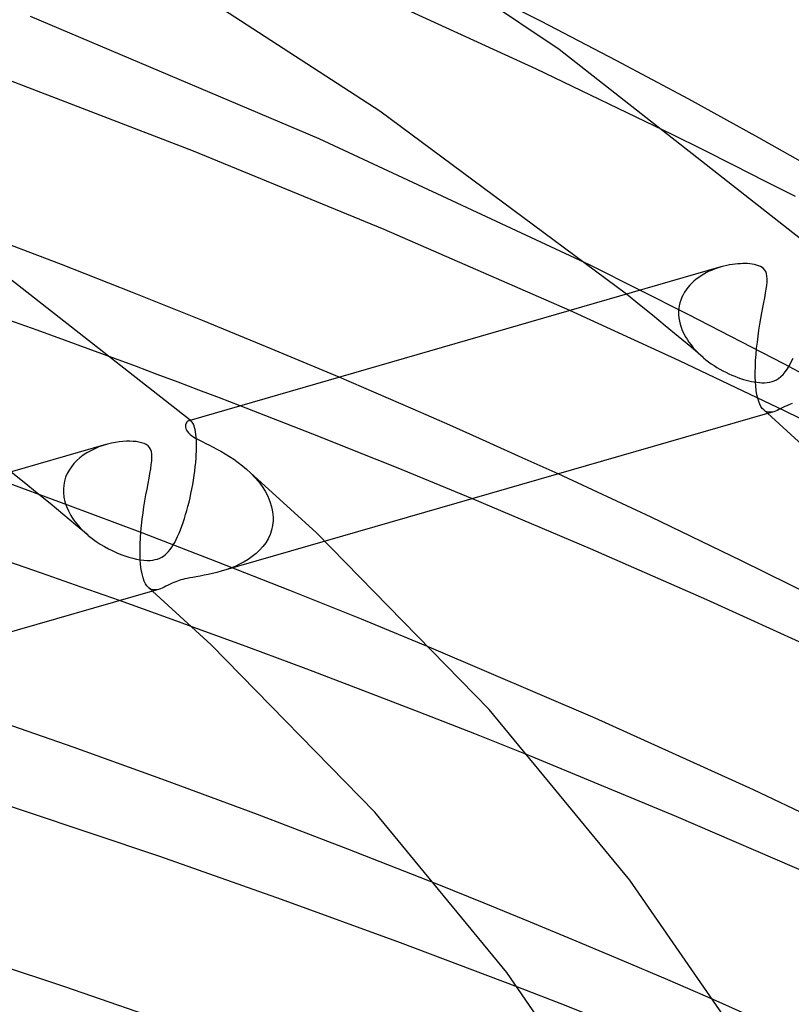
# Model space of a CAD drawing. Header units: millimetres. Extents: x -305 to 305, y -173 to 291.
# Tile 92 of 95: x 124 to 144, y 221 to 247. Entities that reach past the tile are written whole.
import ezdxf

# ---------------------------------------------------------------- set-up
doc = ezdxf.new("R2010")
doc.units = ezdxf.units.MM
doc.layers.add('HIDDEN', color=7, linetype='Continuous')
doc.layers.add('THICK', color=7, linetype='Continuous')

msp = doc.modelspace()

# ---------------------------------------------------------------- linework, layer by layer
at = {"layer": 'HIDDEN'}
for p, q in [((137.753, 245.75), (134.072, 247.435)), ((141.283, 244.052), (137.753, 245.75)), ((141.701, 239.368), (139.146, 240.645)), ((142.18, 240.453), (142.109, 240.415)), ((142.252, 240.488), (142.18, 240.453)), ((142.326, 240.521), (142.252, 240.488)), ((142.402, 240.551), (142.326, 240.521)), ((142.479, 240.578), (142.402, 240.551)), ((142.557, 240.602), (142.479, 240.578)), ((141.795, 240.182), (141.741, 240.126)), ((141.852, 240.234), (141.795, 240.182)), ((141.912, 240.283), (141.852, 240.234)), ((141.975, 240.33), (141.912, 240.283)), ((142.041, 240.374), (141.975, 240.33)), ((142.109, 240.415), (142.041, 240.374)), ((141.604, 239.945), (141.567, 239.879)), ((141.645, 240.008), (141.604, 239.945)), ((141.691, 240.069), (141.645, 240.008)), ((141.741, 240.126), (141.691, 240.069)), ((124.742, 238.956), (122.687, 239.689)), ((140.435, 239.618), (140.096, 239.891)), ((141.485, 239.667), (141.468, 239.593)), ((141.507, 239.74), (141.485, 239.667)), ((141.534, 239.811), (141.507, 239.74)), ((141.567, 239.879), (141.534, 239.811)), ((141.474, 238.158), (138.621, 239.465)), ((140.771, 239.344), (140.435, 239.618)), ((141.452, 239.427), (141.451, 239.413)), ((141.451, 239.413), (141.452, 239.398)), ((141.457, 239.517), (141.452, 239.441)), ((141.452, 239.441), (141.452, 239.427)), ((141.452, 239.398), (141.452, 239.384)), ((141.468, 239.593), (141.457, 239.517)), ((141.105, 239.07), (140.771, 239.344)), ((141.452, 239.384), (141.452, 239.37)), ((141.452, 239.37), (141.453, 239.356)), ((141.453, 239.356), (141.46, 239.274)), ((141.46, 239.274), (141.474, 239.192)), ((141.474, 239.192), (141.493, 239.111)), ((144.197, 238.076), (141.701, 239.368)), ((126.786, 238.209), (124.742, 238.956)), ((141.437, 238.795), (141.105, 239.07)), ((141.493, 239.111), (141.518, 239.03)), ((141.518, 239.03), (141.549, 238.951)), ((141.549, 238.951), (141.585, 238.872)), ((141.767, 238.519), (141.437, 238.795)), ((141.585, 238.872), (141.626, 238.794)), ((141.626, 238.794), (141.672, 238.718)), ((141.672, 238.718), (141.722, 238.643)), ((141.722, 238.643), (141.776, 238.571)), ((142.095, 238.243), (141.767, 238.519)), ((141.776, 238.571), (141.834, 238.5)), ((141.834, 238.5), (141.895, 238.432)), ((141.895, 238.432), (141.96, 238.366)), ((141.96, 238.366), (142.027, 238.302)), ((144.226, 236.849), (141.474, 238.158)), ((142.027, 238.302), (142.098, 238.24)), ((142.098, 238.24), (142.164, 238.186)), ((142.164, 238.186), (142.233, 238.133)), ((142.233, 238.133), (142.304, 238.082)), ((144.338, 238.037), (144.388, 238.129)), ((144.388, 238.129), (144.436, 238.231)), ((142.304, 238.082), (142.376, 238.034)), ((142.376, 238.034), (142.45, 237.987)), ((142.45, 237.987), (142.526, 237.943)), ((142.526, 237.943), (142.602, 237.9)), ((142.602, 237.9), (142.68, 237.86)), ((142.68, 237.86), (142.758, 237.823)), ((144.175, 237.806), (144.232, 237.874)), ((146.602, 236.786), (144.197, 238.076)), ((144.232, 237.874), (144.287, 237.951)), ((144.287, 237.951), (144.338, 238.037)), ((133.574, 237.316), (132.609, 237.73)), ((142.758, 237.823), (142.837, 237.787)), ((142.837, 237.787), (142.915, 237.755)), ((142.915, 237.755), (142.992, 237.725)), ((142.992, 237.725), (143.067, 237.699)), ((143.067, 237.699), (143.142, 237.675)), ((143.142, 237.675), (143.215, 237.654)), ((143.215, 237.654), (143.285, 237.636)), ((143.285, 237.636), (143.354, 237.621)), ((143.354, 237.621), (143.42, 237.609)), ((143.42, 237.609), (143.487, 237.599)), ((143.487, 237.599), (143.555, 237.592)), ((143.761, 237.593), (143.826, 237.604)), ((143.826, 237.604), (143.887, 237.619)), ((143.887, 237.619), (143.945, 237.64)), ((143.945, 237.64), (144.001, 237.666)), ((144.001, 237.666), (144.058, 237.701)), ((144.058, 237.701), (144.116, 237.747)), ((144.116, 237.747), (144.175, 237.806)), ((143.555, 237.592), (143.624, 237.588)), ((143.624, 237.588), (143.692, 237.588)), ((143.692, 237.588), (143.761, 237.593)), ((134.536, 236.9), (133.574, 237.316)), ((131.061, 236.585), (130.029, 236.985)), ((135.491, 236.481), (134.536, 236.9)), ((143.708, 236.85), (143.669, 236.879)), ((143.749, 236.831), (143.708, 236.85)), ((143.792, 236.821), (143.749, 236.831)), ((143.929, 236.834), (143.771, 236.789)), ((143.929, 236.834), (143.882, 236.823)), ((143.973, 236.849), (143.929, 236.834)), ((144.019, 236.868), (143.973, 236.849)), ((144.066, 236.889), (144.019, 236.868)), ((144.115, 236.913), (144.066, 236.889)), ((144.165, 236.939), (144.115, 236.913)), ((144.218, 236.965), (144.165, 236.939)), ((144.27, 236.989), (144.218, 236.965)), ((146.938, 235.51), (144.226, 236.849)), ((144.319, 237.011), (144.27, 236.989)), ((144.365, 237.029), (144.319, 237.011)), ((144.408, 237.045), (144.365, 237.029)), ((128.699, 236.601), (128.686, 236.597)), ((128.711, 236.602), (128.699, 236.601)), ((128.724, 236.601), (128.711, 236.602)), ((128.737, 236.597), (128.724, 236.601)), ((128.735, 236.605), (128.729, 236.61)), ((128.74, 236.6), (128.735, 236.605)), ((128.75, 236.59), (128.737, 236.597)), ((128.746, 236.595), (128.74, 236.6)), ((128.751, 236.591), (128.746, 236.595)), ((128.762, 236.581), (128.75, 236.59)), ((128.757, 236.586), (128.751, 236.591)), ((128.763, 236.581), (128.757, 236.586)), ((128.781, 236.562), (128.762, 236.581)), ((132.085, 236.184), (131.061, 236.585)), ((143.836, 236.819), (143.792, 236.821)), ((143.882, 236.823), (143.836, 236.819)), ((128.798, 236.537), (128.781, 236.562)), ((128.815, 236.506), (128.798, 236.537)), ((128.831, 236.468), (128.815, 236.506)), ((128.845, 236.423), (128.831, 236.468)), ((128.858, 236.371), (128.845, 236.423)), ((128.869, 236.312), (128.858, 236.371)), ((136.44, 236.06), (135.491, 236.481)), ((128.879, 236.246), (128.869, 236.312)), ((128.886, 236.172), (128.879, 236.246)), ((128.892, 236.092), (128.886, 236.172)), ((128.895, 236.006), (128.892, 236.092)), ((133.099, 235.782), (132.085, 236.184)), ((137.381, 235.637), (136.44, 236.06)), ((126.14, 235.819), (126.039, 235.761)), ((126.247, 235.871), (126.14, 235.819)), ((126.356, 235.917), (126.247, 235.871)), ((126.467, 235.956), (126.356, 235.917)), ((126.577, 235.988), (126.467, 235.956)), ((128.893, 235.801), (128.894, 235.815)), ((128.894, 235.815), (128.895, 235.914)), ((128.895, 235.914), (128.895, 236.006)), ((125.775, 235.559), (125.702, 235.482)), ((125.856, 235.632), (125.775, 235.559)), ((125.944, 235.699), (125.856, 235.632)), ((126.039, 235.761), (125.944, 235.699)), ((128.875, 235.514), (128.884, 235.623)), ((128.884, 235.623), (128.89, 235.729)), ((128.89, 235.729), (128.891, 235.744)), ((128.891, 235.758), (128.892, 235.773)), ((128.891, 235.744), (128.891, 235.758)), ((128.892, 235.773), (128.893, 235.787)), ((128.893, 235.787), (128.893, 235.801)), ((134.104, 235.378), (133.099, 235.782)), ((138.313, 235.213), (137.381, 235.637)), ((125.578, 235.314), (125.529, 235.223)), ((125.636, 235.401), (125.578, 235.314)), ((125.702, 235.482), (125.636, 235.401)), ((128.85, 235.287), (128.864, 235.402)), ((128.864, 235.402), (128.875, 235.514)), ((130.198, 235.338), (130.31, 235.233)), ((135.097, 234.974), (134.104, 235.378)), ((125.548, 234.402), (123.58, 235.123)), ((124.406, 234.99), (124.065, 235.263)), ((125.488, 235.127), (125.458, 235.027)), ((125.529, 235.223), (125.488, 235.127)), ((128.797, 234.937), (128.817, 235.053)), ((128.817, 235.053), (128.834, 235.17)), ((128.834, 235.17), (128.85, 235.287)), ((130.31, 235.233), (130.416, 235.123)), ((130.416, 235.123), (130.515, 235.008)), ((124.745, 234.717), (124.406, 234.99)), ((125.438, 234.922), (125.429, 234.815)), ((125.429, 234.815), (125.429, 234.801)), ((125.429, 234.801), (125.429, 234.787)), ((125.429, 234.787), (125.429, 234.773)), ((125.458, 235.027), (125.438, 234.922)), ((128.752, 234.705), (128.775, 234.821)), ((128.775, 234.821), (128.797, 234.937)), ((130.515, 235.008), (130.604, 234.887)), ((130.604, 234.887), (130.684, 234.761)), ((136.08, 234.569), (135.097, 234.974)), ((125.081, 234.443), (124.745, 234.717)), ((125.429, 234.773), (125.429, 234.759)), ((125.429, 234.759), (125.429, 234.745)), ((125.429, 234.745), (125.43, 234.73)), ((125.43, 234.73), (125.443, 234.61)), ((125.443, 234.61), (125.469, 234.489)), ((128.701, 234.479), (128.727, 234.592)), ((128.727, 234.592), (128.752, 234.705)), ((130.684, 234.761), (130.753, 234.632)), ((130.753, 234.632), (130.809, 234.498)), ((125.414, 234.168), (125.081, 234.443)), ((125.469, 234.489), (125.508, 234.369)), ((125.508, 234.369), (125.56, 234.251)), ((127.499, 233.67), (125.548, 234.402)), ((128.644, 234.261), (128.673, 234.369)), ((128.673, 234.369), (128.701, 234.479)), ((130.809, 234.498), (130.852, 234.361)), ((130.852, 234.361), (130.879, 234.223)), ((125.746, 233.892), (125.414, 234.168)), ((125.56, 234.251), (125.623, 234.135)), ((125.623, 234.135), (125.696, 234.022)), ((125.696, 234.022), (125.779, 233.914)), ((128.548, 233.95), (128.581, 234.051)), ((128.581, 234.051), (128.613, 234.154)), ((128.613, 234.154), (128.644, 234.261)), ((130.879, 234.223), (130.891, 234.086)), ((130.891, 234.012), (130.89, 233.997)), ((130.891, 234.086), (130.891, 234.071)), ((130.891, 234.071), (130.891, 234.056)), ((130.891, 234.056), (130.891, 234.041)), ((130.891, 234.041), (130.891, 234.027)), ((130.891, 234.027), (130.891, 234.012)), ((126.074, 233.616), (125.746, 233.892)), ((125.779, 233.914), (125.87, 233.809)), ((125.87, 233.809), (125.969, 233.71)), ((128.442, 233.669), (128.478, 233.758)), ((128.478, 233.758), (128.514, 233.852)), ((128.514, 233.852), (128.548, 233.95)), ((130.851, 233.754), (130.812, 233.638)), ((130.877, 233.874), (130.851, 233.754)), ((130.89, 233.997), (130.877, 233.874)), ((125.969, 233.71), (126.075, 233.615)), ((126.075, 233.615), (126.177, 233.534)), ((126.177, 233.534), (126.281, 233.458)), ((129.428, 232.929), (127.499, 233.67)), ((128.328, 233.433), (128.367, 233.506)), ((128.367, 233.506), (128.405, 233.585)), ((128.405, 233.585), (128.442, 233.669)), ((130.76, 233.528), (130.698, 233.422)), ((130.812, 233.638), (130.76, 233.528)), ((126.281, 233.458), (126.388, 233.387)), ((126.388, 233.387), (126.497, 233.321)), ((126.497, 233.321), (126.606, 233.262)), ((126.606, 233.262), (126.714, 233.208)), ((128.168, 233.196), (128.209, 233.247)), ((128.209, 233.247), (128.25, 233.303)), ((128.25, 233.303), (128.289, 233.365)), ((128.289, 233.365), (128.328, 233.433)), ((132.245, 233.461), (129.539, 232.68)), ((130.624, 233.323), (130.541, 233.23)), ((130.698, 233.422), (130.624, 233.323)), ((124.86, 232.629), (123.775, 233.001)), ((126.714, 233.208), (126.822, 233.159)), ((126.822, 233.159), (126.928, 233.116)), ((126.928, 233.116), (127.032, 233.078)), ((127.032, 233.078), (127.133, 233.046)), ((127.133, 233.046), (127.234, 233.018)), ((127.234, 233.018), (127.332, 232.996)), ((127.332, 232.996), (127.427, 232.979)), ((127.823, 232.983), (127.883, 232.999)), ((127.883, 232.999), (127.938, 233.021)), ((127.938, 233.021), (127.989, 233.047)), ((127.989, 233.047), (128.036, 233.077)), ((128.036, 233.077), (128.082, 233.111)), ((128.082, 233.111), (128.125, 233.151)), ((128.125, 233.151), (128.168, 233.196)), ((130.244, 232.989), (130.133, 232.922)), ((130.35, 233.063), (130.244, 232.989)), ((130.45, 233.143), (130.35, 233.063)), ((130.541, 233.23), (130.45, 233.143)), ((127.427, 232.979), (127.52, 232.968)), ((127.52, 232.968), (127.607, 232.963)), ((127.607, 232.963), (127.686, 232.964)), ((127.686, 232.964), (127.758, 232.971)), ((127.758, 232.971), (127.823, 232.983)), ((131.328, 232.182), (129.428, 232.929)), ((129.78, 232.76), (129.66, 232.717)), ((129.9, 232.808), (129.78, 232.76)), ((130.017, 232.861), (129.9, 232.808)), ((130.133, 232.922), (130.017, 232.861)), ((125.895, 232.269), (124.86, 232.629)), ((128.593, 232.48), (128.54, 232.467)), ((128.652, 232.493), (128.593, 232.48)), ((128.72, 232.507), (128.652, 232.493)), ((128.799, 232.522), (128.72, 232.507)), ((128.889, 232.538), (128.799, 232.522)), ((128.988, 232.556), (128.889, 232.538)), ((129.092, 232.576), (128.988, 232.556)), ((129.2, 232.597), (129.092, 232.576)), ((129.311, 232.622), (129.2, 232.597)), ((129.424, 232.649), (129.311, 232.622)), ((129.539, 232.68), (129.424, 232.649)), ((129.66, 232.717), (129.539, 232.68)), ((126.894, 231.917), (125.895, 232.269)), ((127.687, 232.225), (127.648, 232.253)), ((127.728, 232.206), (127.687, 232.225)), ((127.954, 232.225), (127.907, 232.209)), ((128.001, 232.244), (127.954, 232.225)), ((128.051, 232.267), (128.001, 232.244)), ((128.101, 232.292), (128.051, 232.267)), ((128.154, 232.319), (128.101, 232.292)), ((128.207, 232.345), (128.154, 232.319)), ((128.259, 232.369), (128.207, 232.345)), ((128.308, 232.39), (128.259, 232.369)), ((128.354, 232.408), (128.308, 232.39)), ((128.397, 232.424), (128.354, 232.408)), ((128.443, 232.439), (128.397, 232.424)), ((128.49, 232.453), (128.443, 232.439)), ((128.54, 232.467), (128.49, 232.453)), ((127.77, 232.196), (127.728, 232.206)), ((127.907, 232.209), (127.749, 232.163)), ((127.815, 232.193), (127.77, 232.196)), ((127.86, 232.198), (127.815, 232.193)), ((127.907, 232.209), (127.86, 232.198)), ((133.191, 231.431), (131.328, 232.182)), ((130.259, 230.697), (128.76, 231.246)), ((135.02, 230.677), (133.191, 231.431)), ((131.749, 230.141), (130.259, 230.697)), ((133.228, 229.58), (131.749, 230.141)), ((134.694, 229.014), (133.228, 229.58)), ((136.143, 228.445), (134.694, 229.014)), ((137.574, 227.873), (136.143, 228.445)), ((136.384, 224.04), (135.16, 224.532)), ((137.592, 223.548), (136.384, 224.04)), ((138.788, 223.053), (137.592, 223.548)), ((139.981, 222.552), (138.788, 223.053)), ((141.17, 222.045), (139.981, 222.552)), ((142.353, 221.534), (141.17, 222.045)), ((138.366, 221.427), (137.261, 221.855)), ((139.462, 220.998), (138.366, 221.427))]:
    msp.add_line(p, q, dxfattribs=at)
at = {"layer": 'THICK'}
for p, q in [((138.343, 246.261), (130.86, 251.289)), ((133.671, 244.656), (127.508, 248.655)), ((137.879, 246.992), (135.887, 247.997)), ((132.089, 243.939), (124.573, 247.118)), ((139.83, 245.978), (137.879, 246.992)), ((144.751, 241.235), (138.343, 246.261)), ((141.723, 244.967), (139.83, 245.978)), ((128.815, 243.612), (123.629, 245.604)), ((143.546, 243.963), (141.723, 244.967)), ((140.096, 239.891), (133.671, 244.656)), ((142.092, 243.65), (141.283, 244.052)), ((139.146, 240.645), (132.089, 243.939)), ((145.341, 242.946), (143.546, 243.963)), ((133.78, 241.578), (128.815, 243.612)), ((142.898, 243.246), (142.092, 243.65)), ((143.699, 242.839), (142.898, 243.246)), ((144.495, 242.432), (143.699, 242.839)), ((138.621, 239.465), (133.78, 241.578)), ((125.379, 240.662), (123.497, 241.381)), ((128.729, 236.61), (123.054, 241.053)), ((142.925, 240.676), (142.854, 240.666)), ((142.994, 240.683), (142.925, 240.676)), ((143.061, 240.687), (142.994, 240.683)), ((143.125, 240.69), (143.061, 240.687)), ((143.188, 240.69), (143.125, 240.69)), ((143.249, 240.688), (143.188, 240.69)), ((143.311, 240.683), (143.249, 240.688)), ((143.371, 240.676), (143.311, 240.683)), ((143.429, 240.666), (143.371, 240.676)), ((127.233, 239.936), (125.379, 240.662)), ((142.556, 240.601), (128.693, 236.599)), ((142.633, 240.622), (142.557, 240.602)), ((142.707, 240.639), (142.633, 240.622)), ((142.781, 240.654), (142.707, 240.639)), ((142.854, 240.666), (142.781, 240.654)), ((143.484, 240.652), (143.429, 240.666)), ((143.536, 240.635), (143.484, 240.652)), ((143.585, 240.613), (143.536, 240.635)), ((143.628, 240.587), (143.585, 240.613)), ((143.665, 240.557), (143.628, 240.587)), ((143.695, 240.522), (143.665, 240.557)), ((143.72, 240.48), (143.695, 240.522)), ((143.739, 240.428), (143.72, 240.48)), ((143.752, 240.365), (143.739, 240.428)), ((143.746, 240.119), (143.755, 240.209)), ((143.757, 240.291), (143.752, 240.365)), ((143.755, 240.209), (143.757, 240.291)), ((129.054, 239.206), (127.233, 239.936)), ((143.695, 239.8), (143.716, 239.916)), ((143.716, 239.916), (143.733, 240.022)), ((143.733, 240.022), (143.746, 240.119)), ((143.647, 239.543), (143.672, 239.676)), ((143.672, 239.676), (143.695, 239.8)), ((143.595, 239.259), (143.621, 239.404)), ((143.621, 239.404), (143.647, 239.543)), ((130.837, 238.474), (129.054, 239.206)), ((143.57, 239.111), (143.595, 239.259)), ((143.523, 238.803), (143.546, 238.958)), ((143.546, 238.958), (143.57, 239.111)), ((143.485, 238.485), (143.503, 238.645)), ((143.503, 238.645), (143.523, 238.803)), ((132.609, 237.73), (130.837, 238.474)), ((143.47, 238.326), (143.485, 238.485)), ((127.33, 238.007), (126.786, 238.209)), ((143.451, 238.009), (143.458, 238.166)), ((143.458, 238.166), (143.47, 238.326)), ((127.873, 237.804), (127.33, 238.007)), ((143.448, 237.857), (143.451, 238.009)), ((143.449, 237.711), (143.448, 237.857)), ((128.415, 237.6), (127.873, 237.804)), ((128.955, 237.396), (128.415, 237.6)), ((143.45, 237.696), (143.449, 237.711)), ((143.45, 237.681), (143.45, 237.696)), ((143.451, 237.667), (143.45, 237.681)), ((143.451, 237.652), (143.451, 237.667)), ((143.452, 237.638), (143.451, 237.652)), ((143.453, 237.624), (143.452, 237.638)), ((143.462, 237.498), (143.453, 237.624)), ((129.493, 237.191), (128.955, 237.396)), ((143.475, 237.382), (143.462, 237.498)), ((143.492, 237.276), (143.475, 237.382)), ((130.029, 236.985), (129.493, 237.191)), ((143.513, 237.182), (143.492, 237.276)), ((143.538, 237.099), (143.513, 237.182)), ((143.567, 237.027), (143.538, 237.099)), ((143.598, 236.967), (143.567, 237.027)), ((143.632, 236.918), (143.598, 236.967)), ((143.669, 236.879), (143.632, 236.918)), ((145.61, 235.109), (143.669, 236.879)), ((128.654, 236.575), (128.64, 236.558)), ((128.669, 236.588), (128.654, 236.575)), ((128.686, 236.597), (128.669, 236.588)), ((143.771, 236.789), (132.245, 233.461)), ((128.611, 236.491), (128.607, 236.463)), ((128.607, 236.463), (128.607, 236.432)), ((128.607, 236.432), (128.614, 236.398)), ((128.618, 236.516), (128.611, 236.491)), ((128.614, 236.398), (128.627, 236.362)), ((128.628, 236.538), (128.618, 236.516)), ((128.627, 236.362), (128.65, 236.323)), ((128.64, 236.558), (128.628, 236.538)), ((128.65, 236.323), (128.685, 236.281)), ((127.071, 236.064), (126.979, 236.058)), ((127.159, 236.065), (127.071, 236.064)), ((127.243, 236.062), (127.159, 236.065)), ((127.322, 236.055), (127.243, 236.062)), ((128.685, 236.281), (128.734, 236.238)), ((128.734, 236.238), (128.798, 236.192)), ((128.798, 236.192), (128.873, 236.147)), ((128.873, 236.147), (128.956, 236.102)), ((128.956, 236.102), (129.044, 236.057)), ((126.534, 235.976), (112.671, 231.974)), ((126.681, 236.013), (126.577, 235.988)), ((126.784, 236.033), (126.681, 236.013)), ((126.883, 236.048), (126.784, 236.033)), ((126.979, 236.058), (126.883, 236.048)), ((127.395, 236.043), (127.322, 236.055)), ((127.465, 236.027), (127.395, 236.043)), ((127.529, 236.004), (127.465, 236.027)), ((127.586, 235.976), (127.529, 236.004)), ((127.633, 235.941), (127.586, 235.976)), ((127.67, 235.902), (127.633, 235.941)), ((127.699, 235.855), (127.67, 235.902)), ((127.72, 235.797), (127.699, 235.855)), ((129.044, 236.057), (129.137, 236.01)), ((129.137, 236.01), (129.231, 235.963)), ((129.231, 235.963), (129.327, 235.914)), ((129.327, 235.914), (129.428, 235.861)), ((129.428, 235.861), (129.533, 235.803)), ((129.533, 235.803), (129.642, 235.739)), ((127.719, 235.453), (127.731, 235.552)), ((127.732, 235.725), (127.72, 235.797)), ((127.731, 235.552), (127.735, 235.643)), ((127.735, 235.643), (127.732, 235.725)), ((129.642, 235.739), (129.753, 235.67)), ((129.753, 235.67), (129.866, 235.595)), ((129.866, 235.595), (129.98, 235.514)), ((127.683, 235.227), (127.703, 235.345)), ((127.703, 235.345), (127.719, 235.453)), ((129.98, 235.514), (130.091, 235.428)), ((130.091, 235.428), (130.198, 235.338)), ((132.019, 233.677), (130.2, 235.336)), ((127.634, 234.964), (127.659, 235.1)), ((127.659, 235.1), (127.683, 235.227)), ((140.739, 234.084), (138.313, 235.213)), ((127.58, 234.67), (127.607, 234.819)), ((127.607, 234.819), (127.634, 234.964)), ((127.553, 234.516), (127.58, 234.67)), ((139.156, 233.268), (136.08, 234.569)), ((127.504, 234.199), (127.528, 234.359)), ((127.528, 234.359), (127.553, 234.516)), ((127.464, 233.873), (127.482, 234.036)), ((127.482, 234.036), (127.504, 234.199)), ((143.094, 232.951), (140.739, 234.084)), ((127.448, 233.709), (127.464, 233.873)), ((127.428, 233.387), (127.436, 233.546)), ((127.436, 233.546), (127.448, 233.709)), ((136.521, 229.081), (132.019, 233.677)), ((127.425, 233.233), (127.428, 233.387)), ((142.188, 231.937), (139.156, 233.268)), ((127.427, 233.085), (127.425, 233.233)), ((127.427, 233.071), (127.427, 233.085)), ((127.428, 233.056), (127.427, 233.071)), ((127.428, 233.042), (127.428, 233.056)), ((127.429, 233.027), (127.428, 233.042)), ((127.429, 233.013), (127.429, 233.027)), ((127.43, 232.998), (127.429, 233.013)), ((127.44, 232.856), (127.43, 232.998)), ((127.456, 232.727), (127.44, 232.856)), ((127.477, 232.612), (127.456, 232.727)), ((145.428, 231.792), (143.094, 232.951)), ((127.503, 232.512), (127.477, 232.612)), ((127.534, 232.426), (127.503, 232.512)), ((127.568, 232.355), (127.534, 232.426)), ((127.605, 232.298), (127.568, 232.355)), ((127.646, 232.255), (127.605, 232.298)), ((129.279, 230.763), (127.646, 232.255)), ((127.749, 232.163), (116.204, 228.831)), ((127.205, 231.806), (126.894, 231.917)), ((127.517, 231.694), (127.205, 231.806)), ((145.143, 230.59), (142.188, 231.937)), ((127.828, 231.583), (127.517, 231.694)), ((128.139, 231.471), (127.828, 231.583)), ((128.45, 231.359), (128.139, 231.471)), ((128.76, 231.246), (128.45, 231.359)), ((133.544, 226.409), (129.279, 230.763)), ((139.275, 228.853), (135.02, 230.677)), ((125.682, 228.102), (123.154, 228.983)), ((140.178, 224.635), (136.521, 229.081)), ((143.404, 226.987), (139.275, 228.853)), ((128.09, 227.233), (125.682, 228.102)), ((141.392, 226.298), (137.574, 227.873)), ((124.386, 226.448), (120.536, 227.694)), ((130.481, 226.344), (128.09, 227.233)), ((147.341, 225.112), (143.404, 226.987)), ((127.941, 225.252), (124.386, 226.448)), ((132.841, 225.443), (130.481, 226.344)), ((136.978, 222.235), (133.544, 226.409)), ((145.153, 224.673), (141.392, 226.298)), ((135.16, 224.532), (132.841, 225.443)), ((131.112, 224.138), (127.941, 225.252)), ((142.675, 221.036), (140.178, 224.635)), ((134.205, 223.009), (131.112, 224.138)), ((125.463, 221.864), (121.441, 223.185)), ((137.261, 221.855), (134.205, 223.009)), ((139.491, 218.588), (136.978, 222.235)), ((128.854, 220.696), (125.463, 221.864)), ((145.869, 219.969), (142.353, 221.534))]:
    msp.add_line(p, q, dxfattribs=at)

doc.saveas('drawing.dxf')
